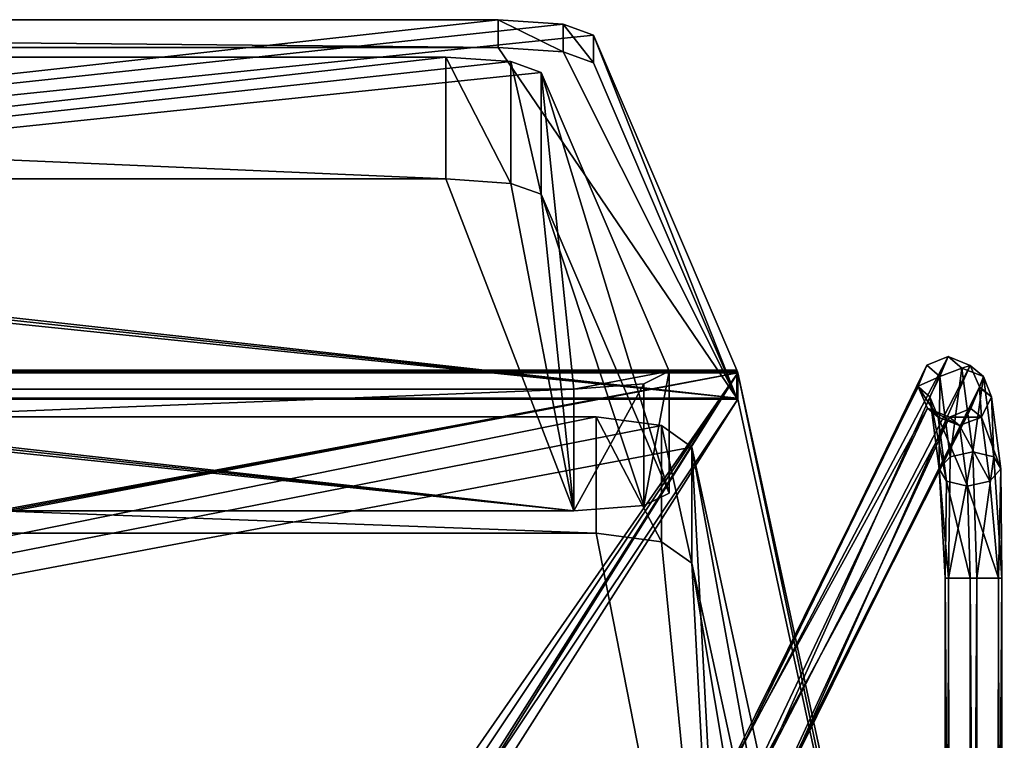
# Model space of a CAD drawing. Header units: millimetres. Extents: x -41 to 3008, y -710 to 56.
# Tile 8 of 28: x 484 to 659, y -72 to 56. Entities that reach past the tile are written whole.
import ezdxf

# ---------------------------------------------------------------- set-up
doc = ezdxf.new("R2010")
doc.units = ezdxf.units.MM
doc.header["$LTSCALE"] = 65.185185
doc.layers.add('Default', color=7, linetype='Continuous', true_color=0x000000)

msp = doc.modelspace()

# ---------------------------------------------------------------- meshes
at = {"layer": 'Default'}
mesh = msp.add_polyface(dxfattribs=at)
corners = [(33.73, 53.68, 1039.99), (611.79, -5.94, 701.82), (8.21, -5.94, 701.82), (8.21, -5.94, 701.82), (8.21, -5.94, 701.82), (8.21, -5.94, 701.82), (8.21, -5.94, 701.82), (8.21, -5.94, 701.82), (39.12, 55.63, 1051.02), (39.12, 55.63, 1051.02), (586.27, 53.68, 1039.99), (586.27, 53.68, 1039.99), (580.88, 55.63, 1051.02), (580.88, 55.63, 1051.02), (569.32, 56.42, 1055.49), (569.32, 56.42, 1055.49), (50.68, 56.42, 1055.49), (50.68, 56.42, 1055.49)]
mesh.append_faces([[corners[k] for k in face] for face in [(2, 0, 9, 9), (1, 7, 10, 10), (11, 6, 12, 12), (13, 5, 14, 14), (15, 4, 16, 16), (17, 3, 8, 8)]])
mesh = msp.add_polyface(dxfattribs=at)
corners = [(569.32, 56.42, 1055.49), (50.68, 51.49, 1056.36), (50.68, 56.42, 1055.49), (50.68, 56.42, 1055.49), (569.32, 51.49, 1056.36), (569.32, 51.49, 1056.36)]
mesh.append_faces([[corners[k] for k in face] for face in [(0, 3, 4, 4), (2, 1, 5, 5)]])
mesh = msp.add_polyface(dxfattribs=at)
corners = [(586.27, 53.68, 1039.99), (569.32, 51.49, 1056.36), (580.88, 55.63, 1051.02), (580.88, 55.63, 1051.02), (580.88, 55.63, 1051.02), (586.27, 48.76, 1040.86), (586.27, 48.76, 1040.86), (569.32, 56.42, 1055.49), (569.32, 56.42, 1055.49), (580.88, 50.7, 1051.89), (580.88, 50.7, 1051.89), (580.88, 50.7, 1051.89)]
mesh.append_faces([[corners[k] for k in face] for face in [(0, 4, 5, 5), (2, 8, 10, 10), (6, 3, 9, 9), (7, 1, 11, 11)]])
mesh = msp.add_polyface(dxfattribs=at)
corners = [(611.79, -5.94, 701.82), (586.27, 48.76, 1040.86), (586.27, 53.68, 1039.99), (586.27, 53.68, 1039.99), (611.79, -10.87, 702.69), (611.79, -10.87, 702.69)]
mesh.append_faces([[corners[k] for k in face] for face in [(0, 3, 4, 4), (2, 1, 5, 5)]])
mesh = msp.add_polyface(dxfattribs=at)
corners = [(8.21, -10.87, 702.69), (586.27, 48.76, 1040.86), (33.73, 48.76, 1040.86), (33.73, 48.76, 1040.86), (611.79, -10.87, 702.69), (611.79, -10.87, 702.69), (611.79, -10.87, 702.69), (611.79, -10.87, 702.69), (611.79, -10.87, 702.69), (611.79, -10.87, 702.69), (39.12, 50.7, 1051.89), (39.12, 50.7, 1051.89), (580.88, 50.7, 1051.89), (580.88, 50.7, 1051.89), (50.68, 51.49, 1056.36), (50.68, 51.49, 1056.36), (569.32, 51.49, 1056.36), (569.32, 51.49, 1056.36)]
mesh.append_faces([[corners[k] for k in face] for face in [(2, 0, 9, 9), (3, 8, 10, 10), (4, 1, 13, 13), (15, 6, 16, 16), (7, 14, 11, 11), (17, 5, 12, 12)]])
mesh = msp.add_polyface(dxfattribs=at)
corners = [(20.19, -6.11, 729.66), (595.23, -8.34, 717.03), (42.93, 47.02, 1031.01), (42.93, 47.02, 1031.01), (42.93, 47.02, 1031.01), (24.69, -8.34, 717.03), (24.69, -8.34, 717.03), (37.15, -9.28, 711.68), (37.15, -9.28, 711.68), (37.15, -9.28, 711.68), (37.15, -9.28, 711.68), (37.15, -9.28, 711.68), (37.15, -9.28, 711.68), (37.15, -9.28, 711.68), (48.32, 48.97, 1042.04), (48.32, 48.97, 1042.04), (582.78, -9.28, 711.68), (582.78, -9.28, 711.68), (582.78, -9.28, 711.68), (576.99, 47.02, 1031.01), (576.99, 47.02, 1031.01), (576.99, 47.02, 1031.01), (571.6, 48.97, 1042.04), (571.6, 48.97, 1042.04), (560.04, 49.76, 1046.51), (560.04, 49.76, 1046.51), (59.89, 49.76, 1046.51), (59.89, 49.76, 1046.51), (599.73, -6.11, 729.66), (599.73, -6.11, 729.66)]
mesh.append_faces([[corners[k] for k in face] for face in [(0, 4, 5, 5), (6, 3, 7, 7), (8, 2, 15, 15), (16, 13, 20, 20), (21, 12, 22, 22), (23, 11, 24, 24), (25, 10, 26, 26), (27, 9, 14, 14), (1, 18, 28, 28), (29, 17, 19, 19)]])
mesh = msp.add_polyface(dxfattribs=at)
corners = [(560.04, 49.76, 1046.51), (59.89, 28.09, 1050.33), (59.89, 49.76, 1046.51), (59.89, 49.76, 1046.51), (560.04, 28.09, 1050.33), (560.04, 28.09, 1050.33)]
mesh.append_faces([[corners[k] for k in face] for face in [(0, 3, 4, 4), (2, 1, 5, 5)]])
mesh = msp.add_polyface(dxfattribs=at)
corners = [(576.99, 47.02, 1031.01), (560.04, 28.09, 1050.33), (571.6, 48.97, 1042.04), (571.6, 48.97, 1042.04), (571.6, 48.97, 1042.04), (576.99, 25.36, 1034.83), (576.99, 25.36, 1034.83), (560.04, 49.76, 1046.51), (560.04, 49.76, 1046.51), (571.6, 27.3, 1045.86), (571.6, 27.3, 1045.86), (571.6, 27.3, 1045.86)]
mesh.append_faces([[corners[k] for k in face] for face in [(0, 4, 5, 5), (2, 8, 10, 10), (3, 9, 6, 6), (7, 1, 11, 11)]])
mesh = msp.add_polyface(dxfattribs=at)
corners = [(599.73, -6.11, 729.66), (576.99, 25.36, 1034.83), (576.99, 47.02, 1031.01), (576.99, 47.02, 1031.01), (599.73, -27.78, 733.48), (599.73, -27.78, 733.48)]
mesh.append_faces([[corners[k] for k in face] for face in [(0, 3, 4, 4), (2, 1, 5, 5)]])
mesh = msp.add_polyface(dxfattribs=at)
corners = [(599.73, -27.78, 733.48), (24.69, -30.01, 720.85), (560.04, 28.09, 1050.33), (560.04, 28.09, 1050.33), (59.89, 28.09, 1050.33), (59.89, 28.09, 1050.33), (582.78, -30.95, 715.5), (582.78, -30.95, 715.5), (582.78, -30.95, 715.5), (582.78, -30.95, 715.5), (582.78, -30.95, 715.5), (582.78, -30.95, 715.5), (582.78, -30.95, 715.5), (48.32, 27.3, 1045.86), (48.32, 27.3, 1045.86), (571.6, 27.3, 1045.86), (571.6, 27.3, 1045.86), (576.99, 25.36, 1034.83), (576.99, 25.36, 1034.83), (576.99, 25.36, 1034.83), (595.23, -30.01, 720.85), (595.23, -30.01, 720.85), (37.15, -30.95, 715.5), (37.15, -30.95, 715.5), (37.15, -30.95, 715.5), (42.93, 25.36, 1034.83), (42.93, 25.36, 1034.83), (42.93, 25.36, 1034.83), (20.19, -27.78, 733.48), (20.19, -27.78, 733.48)]
mesh.append_faces([[corners[k] for k in face] for face in [(2, 5, 9, 9), (10, 4, 14, 14), (15, 3, 8, 8), (17, 16, 7, 7), (0, 19, 20, 20), (21, 18, 6, 6), (22, 12, 26, 26), (27, 11, 13, 13), (1, 24, 28, 28), (29, 23, 25, 25)]])
mesh = msp.add_polyface(dxfattribs=at)
corners = [(654.93, -9, 42.32), (609.27, -78.96, 371.49), (654.93, -8.87, 42.35), (654.93, -8.87, 42.35), (620.21, -79.2, 372.6), (620.21, -79.2, 372.6), (620.21, -79.2, 372.6), (653.24, -5.07, 42.98), (653.24, -5.07, 42.98), (653.24, -5.07, 42.98), (649.34, -3.5, 42.9), (649.34, -3.5, 42.9), (649.34, -3.5, 42.9), (617.48, -74.48, 373.31), (617.48, -74.48, 373.31), (617.48, -74.48, 373.31), (645.55, -5.03, 42.18), (645.55, -5.03, 42.18), (612.01, -74.36, 372.76), (612.01, -74.36, 372.76), (612.01, -74.36, 372.76), (612.01, -74.36, 372.76), (643.99, -8.76, 41.22), (643.99, -8.76, 41.22)]
mesh.append_faces([[corners[k] for k in face] for face in [(0, 3, 4, 4), (2, 9, 5, 5), (7, 12, 14, 14), (6, 8, 13, 13), (10, 17, 19, 19), (15, 11, 18, 18), (16, 23, 20, 20), (22, 1, 21, 21)]])
mesh = msp.add_polyface(dxfattribs=at)
corners = [(649.58, -14.26, 40.64), (654.42, -42.93, -5.47), (651.36, -15.77, 23.67), (651.36, -15.77, 23.67), (651.36, -15.77, 23.67), (645.67, -12.69, 40.56), (645.67, -12.69, 40.56), (645.67, -12.69, 40.56), (649.34, -3.5, 42.9), (649.34, -3.5, 42.9), (651.79, -5.57, 19.57), (651.79, -5.57, 19.57), (651.79, -5.57, 19.57), (647.86, -7.07, 19.76), (647.86, -7.07, 19.76), (647.86, -7.07, 19.76), (647.86, -7.07, 19.76), (647.86, -7.07, 19.76), (647.86, -7.07, 19.76), (647.86, -7.07, 19.76), (645.55, -5.03, 42.18), (645.55, -5.03, 42.18), (653.7, -20.42, 1.36), (653.7, -20.42, 1.36), (653.7, -20.42, 1.36), (649.7, -21.32, 2.28), (649.7, -21.32, 2.28), (649.7, -21.32, 2.28), (649.7, -21.32, 2.28), (649.7, -21.32, 2.28), (652.75, -26.57, 10.44), (652.75, -26.57, 10.44), (652.75, -26.57, 10.44), (647.55, -14.27, 22.67), (647.55, -14.27, 22.67), (647.55, -14.27, 22.67), (647.55, -14.27, 22.67), (647.55, -14.27, 22.67), (647.55, -14.27, 22.67), (649.4, -42.93, -3.23), (649.4, -42.93, -3.23), (649.4, -42.93, -3.23), (649.4, -42.93, -3.23), (653.27, -42.93, 5.47), (653.27, -42.93, 5.47), (649.02, -25.67, 8.7), (649.02, -25.67, 8.7), (649.02, -25.67, 8.7), (649.02, -25.67, 8.7), (649.02, -25.67, 8.7), (649.02, -25.67, 8.7), (648.82, -42.93, 2.24), (648.82, -42.93, 2.24), (648.82, -42.93, 2.24), (646.1, -10.67, 21.05), (646.1, -10.67, 21.05), (646.1, -10.67, 21.05), (646.1, -10.67, 21.05), (646.1, -10.67, 21.05), (646.1, -10.67, 21.05), (643.99, -8.76, 41.22), (643.99, -8.76, 41.22), (643.99, -8.76, 41.22), (643.99, -8.88, 41.19), (643.99, -8.88, 41.19), (643.99, -8.88, 41.19), (647.76, -23.49, 5.32), (647.76, -23.49, 5.32), (647.76, -23.49, 5.32), (647.76, -23.49, 5.32), (647.76, -23.49, 5.32), (647.76, -23.49, 5.32)]
mesh.append_faces([[corners[k] for k in face] for face in [(2, 0, 7, 7), (8, 12, 19, 19), (9, 18, 20, 20), (10, 24, 29, 29), (13, 11, 28, 28), (30, 4, 37, 37), (3, 6, 38, 38), (22, 1, 42, 42), (25, 23, 41, 41), (43, 32, 49, 49), (31, 36, 50, 50), (44, 48, 51, 51), (58, 61, 16, 16), (17, 60, 21, 21), (63, 62, 57, 57), (5, 65, 33, 33), (34, 64, 56, 56), (35, 55, 45, 45), (59, 15, 69, 69), (46, 54, 68, 68), (70, 14, 27, 27), (47, 67, 52, 52), (71, 26, 40, 40), (53, 66, 39, 39)]])
mesh = msp.add_polyface(dxfattribs=at)
corners = [(649.34, -3.5, 42.9), (653.27, -42.93, 5.47), (653.37, -12.72, 41.36), (653.37, -12.72, 41.36), (649.58, -14.26, 40.64), (649.58, -14.26, 40.64), (655.29, -14.27, 23.48), (655.29, -14.27, 23.48), (655.29, -14.27, 23.48), (655.29, -14.27, 23.48), (655.29, -14.27, 23.48), (655.29, -14.27, 23.48), (655.29, -14.27, 23.48), (651.36, -15.77, 23.67), (651.36, -15.77, 23.67), (651.36, -15.77, 23.67), (654.93, -9, 42.32), (654.93, -9, 42.32), (654.93, -9, 42.32), (657.04, -10.67, 22.2), (657.04, -10.67, 22.2), (657.04, -10.67, 22.2), (657.04, -10.67, 22.2), (657.04, -10.67, 22.2), (657.04, -10.67, 22.2), (654.93, -8.87, 42.35), (654.93, -8.87, 42.35), (654.93, -8.87, 42.35), (653.24, -5.07, 42.98), (653.24, -5.07, 42.98), (653.24, -5.07, 42.98), (655.59, -7.07, 20.58), (655.59, -7.07, 20.58), (655.59, -7.07, 20.58), (655.59, -7.07, 20.58), (655.59, -7.07, 20.58), (655.59, -7.07, 20.58), (651.79, -5.57, 19.57), (651.79, -5.57, 19.57), (651.79, -5.57, 19.57), (653.7, -20.42, 1.36), (653.7, -20.42, 1.36), (653.7, -20.42, 1.36), (657.43, -21.32, 3.1), (657.43, -21.32, 3.1), (657.43, -21.32, 3.1), (657.43, -21.32, 3.1), (657.43, -21.32, 3.1), (657.43, -21.32, 3.1), (658.7, -23.49, 6.47), (658.7, -23.49, 6.47), (658.7, -23.49, 6.47), (658.7, -23.49, 6.47), (658.7, -23.49, 6.47), (658.7, -23.49, 6.47), (656.76, -25.67, 9.51), (656.76, -25.67, 9.51), (656.76, -25.67, 9.51), (656.76, -25.67, 9.51), (656.76, -25.67, 9.51), (652.75, -26.57, 10.44), (652.75, -26.57, 10.44), (652.75, -26.57, 10.44), (654.42, -42.93, -5.47), (654.42, -42.93, -5.47), (658.87, -42.93, -2.24), (658.87, -42.93, -2.24), (658.87, -42.93, -2.24), (658.3, -42.93, 3.23), (658.3, -42.93, 3.23), (658.3, -42.93, 3.23), (658.3, -42.93, 3.23)]
mesh.append_faces([[corners[k] for k in face] for face in [(2, 5, 6, 6), (7, 4, 15, 15), (16, 3, 12, 12), (23, 17, 11, 11), (25, 18, 22, 22), (28, 27, 34, 34), (35, 26, 21, 21), (0, 30, 37, 37), (38, 29, 33, 33), (39, 32, 40, 40), (36, 20, 46, 46), (41, 31, 45, 45), (24, 10, 52, 52), (47, 19, 51, 51), (8, 14, 55, 55), (53, 9, 59, 59), (56, 13, 62, 62), (42, 44, 63, 63), (48, 50, 66, 66), (64, 43, 65, 65), (54, 58, 69, 69), (67, 49, 68, 68), (57, 61, 70, 70), (71, 60, 1, 1)]])
mesh = msp.add_polyface(dxfattribs=at)
corners = [(638.61, -129.24, 362.62), (638.61, -129.24, 362.62), (638.61, -129.24, 362.62), (-18.61, -129.24, 362.62), (-18.61, -129.24, 362.62), (-18.61, -129.24, 362.62), (-18.61, -129.24, 362.62), (-18.61, -129.24, 362.62), (-18.61, -129.24, 362.62), (-18.61, -129.24, 362.62), (-18.61, -129.24, 362.62), (545, -108.84, 418.67), (545, -108.84, 418.67), (545, -108.84, 418.67), (8.08, -6.4, 700.14), (8.08, -6.4, 700.14), (8.08, -6.4, 700.14), (71.97, -107.05, 423.6), (71.97, -107.05, 423.6), (71.97, -107.05, 423.6), (78.03, -108.24, 420.31), (78.03, -108.24, 420.31), (78.03, -108.24, 420.31), (78.03, -108.24, 420.31), (75, -108.84, 418.67), (75, -108.84, 418.67), (541.97, -107.05, 423.6), (541.97, -107.05, 423.6), (541.97, -107.05, 423.6), (541.97, -107.05, 423.6), (71.97, -108.24, 420.31), (71.97, -108.24, 420.31), (541.97, -108.24, 420.31), (541.97, -108.24, 420.31), (611.92, -6.4, 700.14), (611.92, -6.4, 700.14), (611.92, -6.4, 700.14), (611.92, -6.4, 700.14), (611.92, -6.4, 700.14), (611.92, -6.4, 700.14), (611.92, -6.4, 700.14), (611.92, -6.4, 700.14), (548.03, -108.24, 420.31), (548.03, -108.24, 420.31), (548.03, -108.24, 420.31), (75, -106.45, 425.24), (75, -106.45, 425.24), (75, -106.45, 425.24), (78.03, -107.05, 423.6), (78.03, -107.05, 423.6), (545, -106.45, 425.24), (545, -106.45, 425.24), (548.03, -107.05, 423.6), (548.03, -107.05, 423.6)]
mesh.append_faces([[corners[k] for k in face] for face in [(0, 10, 12, 12), (3, 16, 18, 18), (23, 6, 24, 24), (7, 22, 27, 27), (25, 5, 30, 30), (31, 4, 17, 17), (13, 9, 32, 32), (33, 8, 26, 26), (34, 2, 43, 43), (44, 1, 11, 11), (14, 41, 46, 46), (47, 40, 48, 48), (49, 39, 20, 20), (21, 38, 28, 28), (51, 36, 52, 52), (37, 50, 29, 29), (53, 35, 42, 42), (15, 45, 19, 19)]])
mesh = msp.add_polyface(dxfattribs=at)
corners = [(8.08, -6.4, 700.14), (611.79, -5.94, 701.82), (611.92, -6.4, 700.14), (611.92, -6.4, 700.14), (8.14, -6.13, 700.97), (8.14, -6.13, 700.97), (8.14, -6.13, 700.97), (611.86, -6.13, 700.97), (611.86, -6.13, 700.97), (611.86, -6.13, 700.97), (8.21, -5.94, 701.82), (8.21, -5.94, 701.82)]
mesh.append_faces([[corners[k] for k in face] for face in [(2, 0, 6, 6), (3, 5, 7, 7), (10, 1, 9, 9), (4, 11, 8, 8)]])
mesh = msp.add_polyface(dxfattribs=at)
corners = [(582.78, -9.28, 711.68), (599.73, -27.78, 733.48), (595.23, -8.34, 717.03), (595.23, -8.34, 717.03), (595.23, -8.34, 717.03), (582.78, -30.95, 715.5), (582.78, -30.95, 715.5), (599.73, -6.11, 729.66), (599.73, -6.11, 729.66), (595.23, -30.01, 720.85), (595.23, -30.01, 720.85), (595.23, -30.01, 720.85)]
mesh.append_faces([[corners[k] for k in face] for face in [(0, 4, 5, 5), (2, 8, 10, 10), (3, 9, 6, 6), (7, 1, 11, 11)]])
mesh = msp.add_polyface(dxfattribs=at)
corners = [(611.92, -6.4, 700.14), (611.79, -10.87, 702.69), (611.92, -11.09, 701.85), (611.92, -11.09, 701.85), (611.86, -6.13, 700.97), (611.86, -6.13, 700.97), (611.86, -6.13, 700.97), (611.86, -10.96, 702.27), (611.86, -10.96, 702.27), (611.86, -10.96, 702.27), (611.79, -5.94, 701.82), (611.79, -5.94, 701.82)]
mesh.append_faces([[corners[k] for k in face] for face in [(2, 0, 6, 6), (3, 5, 7, 7), (4, 11, 8, 8), (10, 1, 9, 9)]])
mesh = msp.add_polyface(dxfattribs=at)
corners = [(638.61, -129.24, 362.62), (611.92, -11.09, 701.85), (611.92, -6.4, 700.14), (611.92, -6.4, 700.14), (638.61, -133.94, 364.33), (638.61, -133.94, 364.33)]
mesh.append_faces([[corners[k] for k in face] for face in [(0, 3, 4, 4), (2, 1, 5, 5)]])
mesh = msp.add_polyface(dxfattribs=at)
corners = [(37.15, -9.28, 711.68), (582.78, -30.95, 715.5), (582.78, -9.28, 711.68), (582.78, -9.28, 711.68), (37.15, -30.95, 715.5), (37.15, -30.95, 715.5)]
mesh.append_faces([[corners[k] for k in face] for face in [(0, 3, 4, 4), (2, 1, 5, 5)]])
mesh = msp.add_polyface(dxfattribs=at)
corners = [(620.21, -79.2, 372.6), (643.99, -8.76, 41.22), (649.58, -14.26, 40.64), (649.58, -14.26, 40.64), (649.58, -14.26, 40.64), (653.37, -12.72, 41.36), (653.37, -12.72, 41.36), (617.48, -83.8, 371.33), (617.48, -83.8, 371.33), (617.48, -83.8, 371.33), (617.48, -83.8, 371.33), (645.67, -12.69, 40.56), (645.67, -12.69, 40.56), (645.67, -12.69, 40.56), (612.01, -83.68, 370.78), (612.01, -83.68, 370.78), (612.01, -83.68, 370.78), (654.93, -9, 42.32), (654.93, -9, 42.32), (643.99, -8.88, 41.19), (643.99, -8.88, 41.19), (609.27, -78.96, 371.49), (609.27, -78.96, 371.49), (609.27, -78.96, 371.49)]
mesh.append_faces([[corners[k] for k in face] for face in [(2, 6, 8, 8), (11, 4, 15, 15), (16, 3, 7, 7), (5, 18, 9, 9), (10, 17, 0, 0), (1, 20, 21, 21), (19, 13, 22, 22), (23, 12, 14, 14)]])
mesh = msp.add_polyface(dxfattribs=at)
corners = [(8.08, -11.09, 701.85), (8.08, -11.09, 701.85), (8.08, -11.09, 701.85), (8.08, -11.09, 701.85), (8.08, -11.09, 701.85), (8.08, -11.09, 701.85), (8.08, -11.09, 701.85), (8.08, -11.09, 701.85), (-18.61, -133.94, 364.33), (-18.61, -133.94, 364.33), (-18.61, -133.94, 364.33), (71.97, -112.94, 422.02), (71.97, -112.94, 422.02), (71.97, -112.94, 422.02), (638.61, -133.94, 364.33), (638.61, -133.94, 364.33), (638.61, -133.94, 364.33), (638.61, -133.94, 364.33), (638.61, -133.94, 364.33), (638.61, -133.94, 364.33), (638.61, -133.94, 364.33), (638.61, -133.94, 364.33), (75, -113.54, 420.38), (75, -113.54, 420.38), (75, -113.54, 420.38), (611.92, -11.09, 701.85), (611.92, -11.09, 701.85), (611.92, -11.09, 701.85), (545, -111.15, 426.95), (545, -111.15, 426.95), (545, -111.15, 426.95), (75, -111.15, 426.95), (75, -111.15, 426.95), (71.97, -111.75, 425.31), (71.97, -111.75, 425.31), (78.03, -111.75, 425.31), (78.03, -111.75, 425.31), (78.03, -111.75, 425.31), (78.03, -111.75, 425.31), (541.97, -112.94, 422.02), (541.97, -112.94, 422.02), (541.97, -112.94, 422.02), (541.97, -112.94, 422.02), (541.97, -111.75, 425.31), (541.97, -111.75, 425.31), (548.03, -111.75, 425.31), (548.03, -111.75, 425.31), (548.03, -111.75, 425.31), (78.03, -112.94, 422.02), (78.03, -112.94, 422.02), (545, -113.54, 420.38), (545, -113.54, 420.38), (548.03, -112.94, 422.02), (548.03, -112.94, 422.02)]
mesh.append_faces([[corners[k] for k in face] for face in [(0, 10, 12, 12), (8, 21, 23, 23), (13, 9, 22, 22), (25, 7, 29, 29), (32, 2, 33, 33), (3, 31, 38, 38), (34, 1, 11, 11), (4, 37, 40, 40), (30, 6, 43, 43), (44, 5, 39, 39), (14, 27, 46, 46), (26, 28, 47, 47), (24, 20, 48, 48), (49, 19, 35, 35), (36, 18, 41, 41), (42, 17, 50, 50), (51, 16, 52, 52), (53, 15, 45, 45)]])
mesh = msp.add_polyface(dxfattribs=at)
corners = [(611.92, -11.09, 701.85), (8.21, -10.87, 702.69), (8.08, -11.09, 701.85), (8.08, -11.09, 701.85), (611.86, -10.96, 702.27), (611.86, -10.96, 702.27), (611.86, -10.96, 702.27), (8.14, -10.96, 702.27), (8.14, -10.96, 702.27), (8.14, -10.96, 702.27), (611.79, -10.87, 702.69), (611.79, -10.87, 702.69)]
mesh.append_faces([[corners[k] for k in face] for face in [(2, 0, 6, 6), (7, 3, 5, 5), (10, 1, 9, 9), (11, 8, 4, 4)]])
mesh = msp.add_polyface(dxfattribs=at)
corners = [(622.13, -129.33, 377.01), (-6.64, -124.94, 389.06), (603.74, -19.6, 678.48), (603.74, -19.6, 678.48), (603.74, -19.6, 678.48), (626.63, -124.94, 389.06), (626.63, -124.94, 389.06), (609.68, -131.19, 371.9), (609.68, -131.19, 371.9), (609.68, -131.19, 371.9), (598.36, -15.77, 689.01), (598.36, -15.77, 689.01), (10.32, -131.19, 371.9), (10.32, -131.19, 371.9), (10.32, -131.19, 371.9), (10.32, -131.19, 371.9), (10.32, -131.19, 371.9), (10.32, -131.19, 371.9), (10.32, -131.19, 371.9), (586.79, -14.21, 693.27), (586.79, -14.21, 693.27), (33.21, -14.21, 693.27), (33.21, -14.21, 693.27), (21.64, -15.77, 689.01), (21.64, -15.77, 689.01), (16.25, -19.6, 678.48), (16.25, -19.6, 678.48), (16.25, -19.6, 678.48), (-2.14, -129.33, 377.01), (-2.14, -129.33, 377.01)]
mesh.append_faces([[corners[k] for k in face] for face in [(2, 6, 8, 8), (9, 5, 0, 0), (10, 4, 17, 17), (18, 3, 7, 7), (19, 11, 16, 16), (21, 20, 15, 15), (23, 22, 14, 14), (25, 24, 13, 13), (1, 27, 28, 28), (29, 26, 12, 12)]])
mesh = msp.add_polyface(dxfattribs=at)
corners = [(586.79, -14.21, 693.27), (33.21, -34.89, 700.8), (33.21, -14.21, 693.27), (33.21, -14.21, 693.27), (586.79, -34.89, 700.8), (586.79, -34.89, 700.8)]
mesh.append_faces([[corners[k] for k in face] for face in [(0, 3, 4, 4), (2, 1, 5, 5)]])
mesh = msp.add_polyface(dxfattribs=at)
corners = [(603.74, -19.6, 678.48), (586.79, -34.89, 700.8), (598.36, -15.77, 689.01), (598.36, -15.77, 689.01), (598.36, -15.77, 689.01), (603.74, -40.27, 686.01), (603.74, -40.27, 686.01), (586.79, -14.21, 693.27), (586.79, -14.21, 693.27), (598.36, -36.44, 696.53), (598.36, -36.44, 696.53), (598.36, -36.44, 696.53)]
mesh.append_faces([[corners[k] for k in face] for face in [(0, 4, 5, 5), (2, 8, 10, 10), (3, 9, 6, 6), (7, 1, 11, 11)]])
mesh = msp.add_polyface(dxfattribs=at)
corners = [(626.63, -124.94, 389.06), (603.74, -40.27, 686.01), (603.74, -19.6, 678.48), (603.74, -19.6, 678.48), (626.63, -145.61, 396.58), (626.63, -145.61, 396.58)]
mesh.append_faces([[corners[k] for k in face] for face in [(0, 3, 4, 4), (2, 1, 5, 5)]])
mesh = msp.add_polyface(dxfattribs=at)
corners = [(-2.14, -150, 384.53), (626.63, -145.61, 396.58), (10.32, -151.86, 379.42), (10.32, -151.86, 379.42), (10.32, -151.86, 379.42), (609.68, -151.86, 379.42), (609.68, -151.86, 379.42), (609.68, -151.86, 379.42), (609.68, -151.86, 379.42), (609.68, -151.86, 379.42), (609.68, -151.86, 379.42), (609.68, -151.86, 379.42), (16.25, -40.27, 686.01), (16.25, -40.27, 686.01), (16.25, -40.27, 686.01), (21.64, -36.44, 696.53), (21.64, -36.44, 696.53), (33.21, -34.89, 700.8), (33.21, -34.89, 700.8), (586.79, -34.89, 700.8), (586.79, -34.89, 700.8), (598.36, -36.44, 696.53), (598.36, -36.44, 696.53), (603.74, -40.27, 686.01), (603.74, -40.27, 686.01), (603.74, -40.27, 686.01), (622.13, -150, 384.53), (622.13, -150, 384.53), (-6.64, -145.61, 396.58), (-6.64, -145.61, 396.58)]
mesh.append_faces([[corners[k] for k in face] for face in [(2, 11, 13, 13), (14, 10, 15, 15), (16, 9, 17, 17), (18, 8, 19, 19), (20, 7, 21, 21), (22, 6, 23, 23), (24, 5, 27, 27), (0, 4, 28, 28), (29, 3, 12, 12), (1, 25, 26, 26)]])
mesh = msp.add_polyface(dxfattribs=at)
corners = [(653.27, -42.93, 5.47), (648.37, -677.5, -0.5), (654.42, -677.5, -5.47), (649.57, -674.54, 3.46), (649.57, -674.54, 3.46), (653.27, -674.54, 5.47), (653.27, -674.54, 5.47), (648.82, -42.93, 2.24), (648.82, -42.93, 2.24), (648.82, -42.93, 2.24), (648.82, -42.93, 2.24), (648.37, -676.02, -0.56), (648.37, -676.02, -0.56), (650.35, -677.5, -4.25), (650.35, -677.5, -4.25), (650.35, -677.5, -4.25), (650.35, -677.5, -4.25), (650.35, -677.5, -4.25), (648.38, -674.54, -0.57), (648.38, -674.54, -0.57), (648.38, -674.54, -0.57), (648.38, -674.54, -0.57), (649.4, -42.93, -3.23), (649.4, -42.93, -3.23), (649.4, -42.93, -3.23), (654.42, -42.93, -5.47), (654.42, -42.93, -5.47)]
mesh.append_faces([[corners[k] for k in face] for face in [(3, 6, 9, 9), (5, 0, 10, 10), (1, 12, 13, 13), (11, 21, 14, 14), (18, 4, 8, 8), (19, 7, 24, 24), (20, 23, 15, 15), (22, 26, 16, 16), (25, 2, 17, 17)]])
mesh = msp.add_polyface(dxfattribs=at)
corners = [(659.31, -677.5, 0.65), (653.27, -674.54, 5.47), (654.42, -42.93, -5.47), (659.32, -674.54, 0.57), (659.32, -674.54, 0.57), (659.32, -674.54, 0.57), (659.32, -674.54, 0.57), (659.31, -676.02, 0.59), (659.31, -676.02, 0.59), (658.15, -677.5, -3.43), (658.15, -677.5, -3.43), (658.15, -677.5, -3.43), (658.15, -677.5, -3.43), (657.31, -674.54, 4.27), (657.31, -674.54, 4.27), (657.31, -674.54, 4.27), (658.3, -42.93, 3.23), (658.3, -42.93, 3.23), (658.3, -42.93, 3.23), (658.87, -42.93, -2.24), (658.87, -42.93, -2.24), (658.87, -42.93, -2.24), (658.87, -42.93, -2.24), (653.27, -42.93, 5.47), (653.27, -42.93, 5.47), (654.42, -677.5, -5.47), (654.42, -677.5, -5.47)]
mesh.append_faces([[corners[k] for k in face] for face in [(3, 8, 11, 11), (13, 6, 17, 17), (5, 19, 18, 18), (20, 4, 10, 10), (7, 0, 12, 12), (1, 15, 23, 23), (14, 16, 24, 24), (2, 22, 25, 25), (21, 9, 26, 26)]])

doc.saveas('drawing.dxf')
